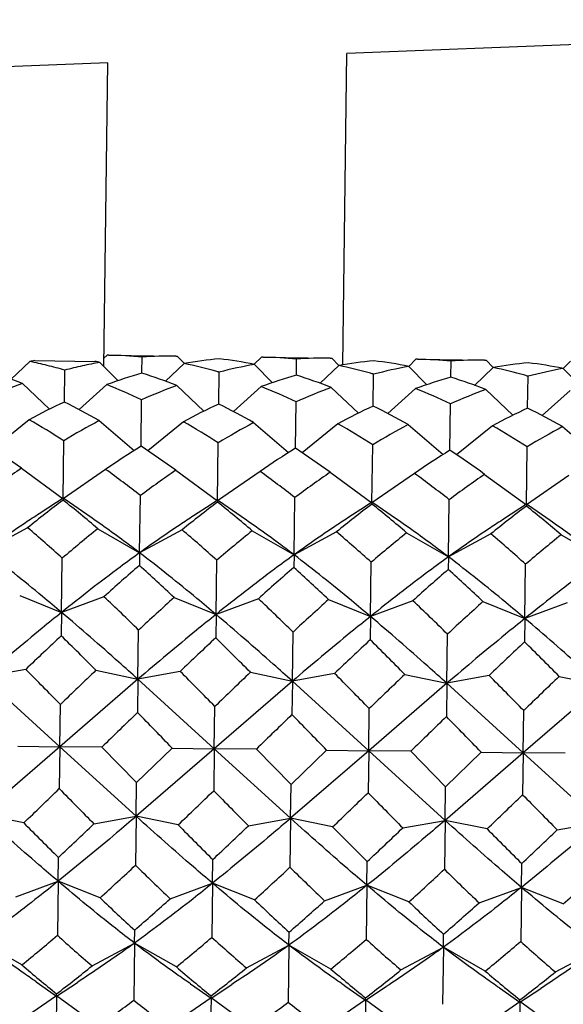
# Model space of a CAD drawing. Header units: inches. Extents: x 0 to 22, y 0 to 17.
# Tile 20 of 46: x 15.943 to 16.095, y 5.437 to 5.713. Entities that reach past the tile are written whole.
import ezdxf

# ---------------------------------------------------------------- set-up
doc = ezdxf.new("R2010")
doc.units = ezdxf.units.IN
doc.header["$LTSCALE"] = 1.21
doc.header["$MEASUREMENT"] = 0
doc.layers.get('0').update_dxf_attribs({"linetype": 'CONTINUOUS'})
doc.layers.add('02___PRT_ALL_AXES', color=7, linetype='CONTINUOUS')

msp = doc.modelspace()

# ---------------------------------------------------------------- linework, layer by layer
at = {"color": 7, "linetype": 'CONTINUOUS'}
for p, q in [((16.2748191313, 5.7125898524), (16.0345174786, 5.7031483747)), ((16.0333750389, 5.6158773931), (16.0345174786, 5.7031483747)), ((15.9675481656, 5.7005171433), (15.8690638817, 5.6966476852)), ((15.9664347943, 5.6154666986), (15.9675481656, 5.7005171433)), ((15.9456675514, 5.6168338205), (15.9404530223, 5.6118477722)), ((15.9470817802, 5.6170761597), (15.9639260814, 5.6168556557)), ((15.9653334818, 5.6165763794), (15.9704156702, 5.6114555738)), ((15.9673371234, 5.6185820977), (15.9664644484, 5.6177319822)), ((15.9677798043, 5.6185771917), (15.9673371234, 5.6185820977)), ((15.9771081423, 5.6137213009), (15.9771648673, 5.6180545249)), ((15.9889535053, 5.6162671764), (15.9837389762, 5.6112811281)), ((15.9865602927, 5.6183313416), (15.9870030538, 5.6183246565)), ((15.9870030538, 5.6183246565), (15.9889811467, 5.6162941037)), ((16.0106230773, 5.6180154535), (16.0085925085, 5.6160373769)), ((16.0110657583, 5.6180105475), (16.0106230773, 5.6180154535)), ((16.0203940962, 5.6131546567), (16.0204508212, 5.6174878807)), ((16.0298468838, 5.6177646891), (16.0302890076, 5.6177580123)), ((16.0302890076, 5.6177580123), (16.0322671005, 5.6157274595)), ((16.0539090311, 5.6174488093), (16.0518784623, 5.6154707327)), ((16.0543517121, 5.6174439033), (16.0539090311, 5.6174488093)), ((16.0636800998, 5.6125918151), (16.063736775, 5.6169212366)), ((16.0731317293, 5.6171980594), (16.0735749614, 5.6171913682)), ((16.0735749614, 5.6171913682), (16.0755530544, 5.6151608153)), ((16.0971949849, 5.6168821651), (16.0951644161, 5.6149040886)), ((15.9553534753, 5.605472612), (15.9554703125, 5.6143978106)), ((15.9771059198, 5.6135515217), (15.9771081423, 5.6137213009)), ((15.9986394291, 5.6049059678), (15.9987562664, 5.6138311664)), ((16.0086194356, 5.6160097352), (16.0137017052, 5.6108888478)), ((16.0322394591, 5.6157005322), (16.0270249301, 5.610714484)), ((16.0519053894, 5.6154430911), (16.0569876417, 5.6103222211)), ((16.0755254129, 5.615133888), (16.0703108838, 5.6101478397)), ((16.0951913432, 5.6148764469), (16.1002735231, 5.6097556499)), ((15.9436094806, 5.6106702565), (15.9511895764, 5.6034691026)), ((16.0203918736, 5.6129848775), (16.0203940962, 5.6131546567)), ((16.0419253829, 5.6043393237), (16.0420422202, 5.6132645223)), ((16.0636778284, 5.612418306), (16.0636800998, 5.6125918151)), ((16.0852113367, 5.6037726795), (16.085328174, 5.6126978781)), ((15.9672295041, 5.6103610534), (15.9594635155, 5.6033608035)), ((15.9868954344, 5.6101036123), (15.9944755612, 5.602902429)), ((16.0105154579, 5.6097944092), (16.0027494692, 5.6027941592)), ((16.0301813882, 5.6095369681), (16.0377614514, 5.6023358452)), ((16.0538014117, 5.6092277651), (16.046035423, 5.602227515)), ((16.0734673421, 5.6089703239), (16.0810474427, 5.6017691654)), ((16.0970873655, 5.6086611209), (16.0893213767, 5.6016608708)), ((15.9768381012, 5.5930928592), (15.9770084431, 5.6061052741)), ((16.0201240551, 5.592526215), (16.0202943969, 5.60553863)), ((16.0634100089, 5.5919595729), (16.0635803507, 5.6049719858)), ((15.9454541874, 5.6005349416), (15.9354229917, 5.5923921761)), ((15.9651201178, 5.6002775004), (15.9749347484, 5.5918749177)), ((15.9887401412, 5.5999682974), (15.9787089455, 5.5918255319)), ((16.0084060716, 5.5997108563), (16.0182207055, 5.5913082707)), ((16.0320260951, 5.5994016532), (16.0219948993, 5.5912588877)), ((16.0516920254, 5.5991442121), (16.0615066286, 5.5907416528)), ((16.0753120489, 5.598835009), (16.0652808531, 5.5906922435)), ((16.0949779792, 5.5985775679), (16.1047926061, 5.5901749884)), ((15.9549988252, 5.5783808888), (15.9552113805, 5.5946179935)), ((15.998284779, 5.5778142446), (15.9984973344, 5.5940513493)), ((16.0415707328, 5.5772476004), (16.0417832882, 5.5934847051)), ((16.0848566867, 5.5766809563), (16.085069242, 5.592918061)), ((15.9432985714, 5.5869198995), (15.9549988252, 5.5783808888)), ((15.9669185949, 5.5866106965), (15.9549988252, 5.5783808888)), ((15.9865845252, 5.5863532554), (15.998284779, 5.5778142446)), ((16.0102045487, 5.5860440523), (15.998284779, 5.5778142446)), ((16.029870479, 5.5857866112), (16.0415707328, 5.5772476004)), ((16.0534905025, 5.5854774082), (16.0415707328, 5.5772476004)), ((16.0731564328, 5.585219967), (16.0848566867, 5.5766809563)), ((16.0967764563, 5.584910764), (16.0848566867, 5.5766809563)), ((15.955001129, 5.5785568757), (15.9531902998, 5.5773603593)), ((15.9549990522, 5.5783982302), (15.9549940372, 5.578015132)), ((15.955001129, 5.5785568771), (15.9549990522, 5.5783982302)), ((15.9567800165, 5.5773133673), (15.955001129, 5.5785568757)), ((15.9764472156, 5.5632331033), (15.976656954, 5.5792550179)), ((15.9982870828, 5.5779902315), (15.9964762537, 5.5767937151)), ((15.998285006, 5.577831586), (15.998279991, 5.5774484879)), ((15.9982870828, 5.5779902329), (15.998285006, 5.577831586)), ((16.0000659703, 5.5767467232), (15.9982870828, 5.5779902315)), ((16.0197331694, 5.5626664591), (16.0199429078, 5.5786883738)), ((16.0630191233, 5.562099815), (16.0632288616, 5.5781217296)), ((15.9531902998, 5.5773603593), (15.948266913, 5.5741452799)), ((15.9616175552, 5.5739705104), (15.9567800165, 5.5773133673)), ((15.9964762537, 5.5767937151), (15.9915528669, 5.5735786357)), ((16.004903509, 5.5734038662), (16.0000659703, 5.5767467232)), ((16.0397622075, 5.576227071), (16.0348388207, 5.5730119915)), ((16.0415730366, 5.5774235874), (16.0397622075, 5.576227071)), ((16.0415709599, 5.5772649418), (16.0415659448, 5.5768818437)), ((16.0415730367, 5.5774235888), (16.0415709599, 5.5772649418)), ((16.0433519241, 5.576180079), (16.0415730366, 5.5774235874)), ((16.0481894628, 5.572837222), (16.0433519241, 5.576180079)), ((16.0830481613, 5.5756604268), (16.0781247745, 5.5724453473)), ((16.0848589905, 5.5768569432), (16.0830481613, 5.5756604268)), ((16.0848569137, 5.5766982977), (16.0848518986, 5.5763151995)), ((16.0848589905, 5.5768569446), (16.0848569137, 5.5766982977)), ((16.0866378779, 5.5756134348), (16.0848589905, 5.5768569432)), ((16.0914754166, 5.5722705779), (16.0866378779, 5.5756134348)), ((15.9450576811, 5.5702458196), (15.9331612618, 5.5637997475)), ((15.9647236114, 5.5699883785), (15.9764472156, 5.5632331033)), ((15.9883436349, 5.5696791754), (15.9764472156, 5.5632331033)), ((16.0080095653, 5.5694217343), (16.0197331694, 5.5626664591)), ((16.0316295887, 5.5691125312), (16.0197331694, 5.5626664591)), ((16.0512955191, 5.5688550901), (16.0630191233, 5.562099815)), ((16.0749155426, 5.5685458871), (16.0630191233, 5.562099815)), ((16.0945814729, 5.5682884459), (16.1063050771, 5.5615331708)), ((15.9545819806, 5.5465381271), (15.9547808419, 5.5617291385)), ((15.9764472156, 5.5632331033), (15.9764010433, 5.5597059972)), ((15.9978679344, 5.5459714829), (15.9980667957, 5.5611624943)), ((16.0197331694, 5.5626664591), (16.0196869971, 5.559139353)), ((16.0630191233, 5.562099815), (16.0629729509, 5.5585727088)), ((16.0411538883, 5.5454048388), (16.0413527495, 5.5605958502)), ((16.0844398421, 5.5448381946), (16.0846387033, 5.560029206)), ((15.9428317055, 5.5512560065), (15.9545819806, 5.5465381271)), ((15.9664517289, 5.5509468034), (15.9545819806, 5.5465381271)), ((15.9861176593, 5.5506893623), (15.9978679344, 5.5459714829)), ((16.0097376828, 5.5503801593), (15.9978679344, 5.5459714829)), ((16.0294036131, 5.5501227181), (16.0411538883, 5.5454048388)), ((16.0530236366, 5.5498135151), (16.0411538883, 5.5454048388)), ((16.0726895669, 5.5495560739), (16.0844398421, 5.5448381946)), ((16.0963095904, 5.5492468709), (16.0844398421, 5.5448381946)), ((15.9545819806, 5.5465381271), (15.9544961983, 5.5399852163)), ((15.9978679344, 5.5459714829), (15.9977821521, 5.5394185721)), ((16.0411538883, 5.5454048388), (16.041068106, 5.538851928)), ((16.0844398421, 5.5448381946), (16.0843540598, 5.5382852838)), ((15.9759835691, 5.5278151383), (15.9761639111, 5.5415914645)), ((16.0192695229, 5.5272484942), (16.0194498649, 5.5410248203)), ((16.0625554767, 5.52668185), (16.0627358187, 5.5404581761)), ((15.944538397, 5.5305776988), (15.9326976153, 5.5283817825)), ((15.9540893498, 5.5089060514), (15.9326976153, 5.5283817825)), ((15.9642043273, 5.5303202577), (15.9759835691, 5.5278151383)), ((15.9878243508, 5.5300110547), (15.9759835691, 5.5278151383)), ((16.0074902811, 5.5297536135), (16.0192695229, 5.5272484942)), ((16.0311103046, 5.5294444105), (16.0192695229, 5.5272484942)), ((16.0507762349, 5.5291869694), (16.0625554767, 5.52668185)), ((16.0743962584, 5.5288777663), (16.0625554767, 5.52668185)), ((16.0940621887, 5.5286203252), (16.1058414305, 5.5261152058)), ((15.9759835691, 5.5278151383), (15.9540893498, 5.5089060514)), ((15.9759835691, 5.5278151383), (15.9758614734, 5.5184882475)), ((15.9973753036, 5.5083394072), (15.9759835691, 5.5278151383)), ((16.0192695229, 5.5272484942), (15.9973753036, 5.5083394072)), ((16.0192695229, 5.5272484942), (16.0191474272, 5.5179216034)), ((16.0406612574, 5.507772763), (16.0192695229, 5.5272484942)), ((16.0625554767, 5.52668185), (16.0406612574, 5.507772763)), ((16.0625554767, 5.52668185), (16.062433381, 5.5173549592)), ((16.0839472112, 5.5072061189), (16.0625554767, 5.52668185)), ((16.1058414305, 5.5261152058), (16.0839472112, 5.5072061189)), ((15.9540893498, 5.5089060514), (15.9542442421, 5.5207382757)), ((15.9973753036, 5.5083394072), (15.9975301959, 5.5201716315)), ((16.0406612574, 5.507772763), (16.0408161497, 5.5196049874)), ((16.0839472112, 5.5072061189), (16.0841021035, 5.5190383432)), ((15.9540893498, 5.5089060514), (15.9321949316, 5.4899817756)), ((15.9422799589, 5.5091080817), (15.9540893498, 5.5089060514)), ((15.9540893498, 5.5089060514), (15.9539356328, 5.4971636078)), ((15.9658999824, 5.5087988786), (15.9540893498, 5.5089060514)), ((15.9754808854, 5.4894151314), (15.9540893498, 5.5089060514)), ((15.9756043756, 5.4988485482), (15.9658999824, 5.5087988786)), ((15.9973753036, 5.5083394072), (15.9754808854, 5.4894151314)), ((15.9756043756, 5.4988485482), (15.9855659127, 5.5085414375)), ((15.9855659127, 5.5085414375), (15.9973753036, 5.5083394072)), ((15.9973753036, 5.5083394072), (15.9972215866, 5.4965969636)), ((16.0091859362, 5.5082322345), (15.9973753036, 5.5083394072)), ((16.0187668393, 5.4888484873), (15.9973753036, 5.5083394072)), ((16.0188903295, 5.4982819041), (16.0091859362, 5.5082322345)), ((16.0406612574, 5.507772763), (16.0187668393, 5.4888484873)), ((16.0188903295, 5.4982819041), (16.0288518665, 5.5079747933)), ((16.0288518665, 5.5079747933), (16.0406612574, 5.507772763)), ((16.0406612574, 5.507772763), (16.0405075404, 5.4960303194)), ((16.05247189, 5.5076655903), (16.0406612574, 5.507772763)), ((16.0620527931, 5.4882818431), (16.0406612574, 5.507772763)), ((16.0621762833, 5.4977152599), (16.05247189, 5.5076655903)), ((16.0839472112, 5.5072061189), (16.0620527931, 5.4882818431)), ((16.0621762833, 5.4977152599), (16.0721378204, 5.5074081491)), ((16.0721378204, 5.5074081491), (16.0839472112, 5.5072061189)), ((16.0839472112, 5.5072061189), (16.0837934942, 5.4954636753)), ((16.0957578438, 5.5070989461), (16.0839472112, 5.5072061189)), ((16.1053387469, 5.4877151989), (16.0839472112, 5.5072061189)), ((15.9754808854, 5.4894151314), (15.9756043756, 5.4988485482)), ((16.0187668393, 5.4888484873), (16.0188903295, 5.4982819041)), ((16.0620527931, 5.4882818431), (16.0621762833, 5.4977152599)), ((15.9439753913, 5.4875696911), (15.9321949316, 5.4899817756)), ((15.9636413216, 5.48731225), (15.9754808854, 5.4894151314)), ((15.9754808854, 5.4894151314), (15.9753014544, 5.4757083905)), ((15.9872613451, 5.4870030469), (15.9754808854, 5.4894151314)), ((16.0069272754, 5.4867456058), (16.0187668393, 5.4888484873)), ((16.0187668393, 5.4888484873), (16.0185874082, 5.4751417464)), ((16.0305472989, 5.4864364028), (16.0187668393, 5.4888484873)), ((16.0502132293, 5.4861789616), (16.0620527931, 5.4882818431)), ((16.0620527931, 5.4882818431), (16.061873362, 5.4745751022)), ((16.0738332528, 5.4858697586), (16.0620527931, 5.4882818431)), ((16.0934991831, 5.4856123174), (16.1053387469, 5.4877151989)), ((15.9535959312, 5.471213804), (15.9536832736, 5.4778858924)), ((15.996881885, 5.4706471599), (15.9969692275, 5.4773192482)), ((16.0401678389, 5.4700805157), (16.0402551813, 5.476752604)), ((16.0834537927, 5.4695138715), (16.0835411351, 5.4761859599)), ((15.9417273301, 5.4668927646), (15.9535959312, 5.471213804)), ((15.9535959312, 5.471213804), (15.9533976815, 5.4560695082)), ((15.9653473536, 5.4665835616), (15.9535959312, 5.471213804)), ((15.9850132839, 5.4663261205), (15.996881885, 5.4706471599)), ((15.996881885, 5.4706471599), (15.9966836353, 5.455502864)), ((16.0086333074, 5.4660169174), (15.996881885, 5.4706471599)), ((16.0282992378, 5.4657594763), (16.0401678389, 5.4700805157)), ((16.0401678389, 5.4700805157), (16.0399695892, 5.4549362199)), ((16.0519192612, 5.4654502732), (16.0401678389, 5.4700805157)), ((16.0715851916, 5.4651928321), (16.0834537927, 5.4695138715)), ((16.0834537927, 5.4695138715), (16.083255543, 5.4543695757)), ((16.0952052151, 5.4648836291), (16.0834537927, 5.4695138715)), ((15.9750156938, 5.4538791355), (15.9750635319, 5.4575334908)), ((16.0183016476, 5.4533124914), (16.0183494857, 5.4569668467)), ((16.0615876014, 5.4527458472), (16.0616354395, 5.4564002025)), ((15.9434543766, 5.4477693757), (15.93172974, 5.4544457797)), ((15.963120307, 5.4475119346), (15.9750156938, 5.4538791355)), ((15.9750156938, 5.4538791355), (15.9748062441, 5.4378792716)), ((15.9867403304, 5.4472027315), (15.9750156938, 5.4538791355)), ((16.0064062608, 5.4469452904), (16.0183016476, 5.4533124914)), ((16.0183016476, 5.4533124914), (16.0180921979, 5.4373126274)), ((16.0300262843, 5.4466360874), (16.0183016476, 5.4533124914)), ((16.0496922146, 5.4463786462), (16.0615876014, 5.4527458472)), ((16.0615876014, 5.4527458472), (16.0613781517, 5.4367459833)), ((16.0733122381, 5.4460694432), (16.0615876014, 5.4527458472)), ((16.0929781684, 5.445812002), (16.1048735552, 5.452179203)), ((15.9474361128, 5.443039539), (15.9531751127, 5.4390674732)), ((15.9531751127, 5.4390674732), (15.9590161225, 5.4428879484)), ((15.9907220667, 5.4424728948), (15.9964610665, 5.438500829)), ((15.9531772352, 5.4392296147), (15.9531833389, 5.4396958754)), ((15.9964610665, 5.438500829), (16.0023020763, 5.4423213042)), ((16.0340080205, 5.4419062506), (16.0397470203, 5.4379341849)), ((16.0397470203, 5.4379341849), (16.0455880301, 5.44175466)), ((16.0772939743, 5.4413396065), (16.0830329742, 5.4373675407)), ((16.0830329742, 5.4373675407), (16.088873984, 5.4411880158)), ((15.9408110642, 5.43072903), (15.9531768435, 5.439199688)), ((15.9531768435, 5.439199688), (15.9529642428, 5.4229591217)), ((15.9531751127, 5.4390674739), (15.9531772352, 5.4392296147)), ((15.9531768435, 5.439199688), (15.9653166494, 5.4304082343)), ((15.984097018, 5.4301623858), (15.9964627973, 5.4386330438)), ((15.9964627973, 5.4386330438), (15.9962501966, 5.4223924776)), ((15.9964610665, 5.4385008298), (15.9964631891, 5.4386629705)), ((15.9964627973, 5.4386330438), (16.0086026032, 5.4298415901)), ((15.9964631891, 5.4386629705), (15.9964692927, 5.4391292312)), ((16.0273829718, 5.4295957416), (16.0397487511, 5.4380663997)), ((16.0397487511, 5.4380663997), (16.0395361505, 5.4218258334)), ((16.0397470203, 5.4379341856), (16.0397491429, 5.4380963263)), ((16.0397487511, 5.4380663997), (16.051888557, 5.4292749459)), ((16.0397491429, 5.4380963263), (16.0397552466, 5.4385625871)), ((16.0706689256, 5.4290290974), (16.0830347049, 5.4374997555)), ((16.0830347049, 5.4374997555), (16.0828221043, 5.4212591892)), ((16.0830329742, 5.4373675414), (16.0830350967, 5.4375296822)), ((16.0947358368, 5.4290278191), (16.0830347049, 5.4374997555)), ((16.0830350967, 5.4375296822), (16.0830412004, 5.4379959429))]:
    msp.add_line(p, q, dxfattribs=at)
for centre, radius, start, end in [((15.9662993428, 5.5006797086), 0.1179722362, 99.3752064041, 100.0720728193), ((15.921454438, 5.4986558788), 0.1206329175, 76.0332134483, 78.4210920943), ((15.9864444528, 5.4978067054), 0.1206312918, 100.0788968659, 102.4651109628), ((15.9416682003, 5.501002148), 0.1179722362, 78.4279271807, 79.1247935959), ((15.9663157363, 5.5077672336), 0.1108196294, 84.3818015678, 89.2430279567), ((15.9851232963, 5.5075210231), 0.1108196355, 89.2570257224, 94.1181983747), ((16.0090745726, 5.5033571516), 0.1146888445, 95.1371053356, 100.104293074), ((15.9641508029, 5.4955338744), 0.1232546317, 74.1294423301, 78.39102269), ((15.9855496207, 5.5036650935), 0.1146888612, 78.3957072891, 83.3628943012), ((16.0096016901, 5.5072005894), 0.1108196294, 84.3818015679, 89.2430278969), ((16.0284092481, 5.5069544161), 0.1108195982, 89.2566949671, 94.1181987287), ((16.0523605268, 5.5027905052), 0.1146888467, 95.1371053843, 100.1042930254), ((16.0288355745, 5.5030984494), 0.1146888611, 78.3957072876, 83.3628943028), ((16.0528876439, 5.5066339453), 0.1108196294, 84.3818015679, 89.2430279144), ((16.0716952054, 5.5063877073), 0.110819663, 89.2572702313, 94.1181981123), ((16.0956464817, 5.5022238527), 0.1146888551, 95.1371055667, 100.1042928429), ((16.0721215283, 5.5025318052), 0.1146888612, 78.3957072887, 83.3628943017), ((15.8934477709, 5.4837431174), 0.1364796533, 68.436027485, 72.7938388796), ((15.9202739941, 5.4939214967), 0.1255122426, 73.7146433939, 76.0319090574), ((15.9875004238, 5.4930432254), 0.1255104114, 102.4664373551, 104.7853675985), ((16.0140514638, 5.4821643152), 0.1364796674, 105.7061613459, 110.0639722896), ((15.9367337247, 5.4831764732), 0.1364796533, 68.4360274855, 72.793838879), ((15.9629509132, 5.4912074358), 0.1277442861, 73.7225297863, 74.1424391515), ((16.0303672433, 5.4941331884), 0.1238016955, 100.1174452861, 104.7934703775), ((16.0074367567, 5.4949672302), 0.1232546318, 74.1294422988, 78.3910226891), ((16.006236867, 5.4906407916), 0.1277442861, 73.7225297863, 74.1424391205), ((16.0736531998, 5.4935665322), 0.1238017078, 100.1174455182, 104.7934701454), ((16.0507227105, 5.4944005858), 0.123254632, 74.1294421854, 78.3910226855), ((16.1169391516, 5.4929998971), 0.1238016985, 100.1174453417, 104.7934703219), ((15.9973682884, 5.4635134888), 0.1566688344, 110.0680870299, 113.9691161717), ((16.0573374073, 5.4815977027), 0.1364796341, 105.7061608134, 110.063972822), ((15.9800196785, 5.4826098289), 0.1364796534, 68.4360274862, 72.7938388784), ((16.1006233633, 5.4810310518), 0.1364796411, 105.7061609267, 110.0639727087), ((16.0233056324, 5.4820431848), 0.1364796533, 68.4360274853, 72.7938388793), ((16.0495228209, 5.4900741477), 0.1277442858, 73.7225297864, 74.142439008), ((15.9096369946, 5.464661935), 0.1566688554, 64.53088409, 68.4319127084), ((16.0406542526, 5.4629468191), 0.156668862, 110.0680873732, 113.9691158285), ((15.9529229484, 5.4640952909), 0.1566688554, 64.5308840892, 68.4319127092), ((16.0839402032, 5.4623801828), 0.1566688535, 110.0680872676, 113.969115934), ((15.9962089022, 5.4635286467), 0.1566688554, 64.5308840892, 68.4319127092), ((16.127226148, 5.461813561), 0.1566688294, 110.0680869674, 113.9691162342), ((16.0308865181, 5.4413518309), 0.1806597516, 114.7144524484, 118.2221074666), ((15.8755501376, 5.4433853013), 0.1806597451, 60.2778924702, 63.7855476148), ((16.0741724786, 5.4407851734), 0.1806597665, 114.7144525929, 118.2221073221), ((15.9188360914, 5.4428186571), 0.1806597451, 60.2778924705, 63.7855476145), ((16.1174584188, 5.4402185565), 0.180659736, 114.7144522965, 118.2221076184), ((15.9621220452, 5.4422520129), 0.1806597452, 60.2778924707, 63.7855476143), ((16.1607443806, 5.4396518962), 0.180659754, 114.7144524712, 118.2221074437), ((16.005407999, 5.4416853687), 0.1806597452, 60.2778924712, 63.7855476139), ((15.8383531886, 5.4129193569), 0.2160329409, 57.2531893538, 60.2799667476), ((16.0672731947, 5.4099226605), 0.2160329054, 118.2200330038, 121.2468108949), ((15.8816391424, 5.4123527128), 0.2160329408, 57.2531893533, 60.2799667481), ((16.1105591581, 5.4093559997), 0.2160329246, 118.2200331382, 121.2468107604), ((15.9249250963, 5.4117860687), 0.2160329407, 57.2531893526, 60.2799667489), ((16.1538451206, 5.4087893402), 0.2160329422, 118.2200332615, 121.2468106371), ((15.9682110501, 5.4112194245), 0.2160329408, 57.2531893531, 60.2799667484), ((16.1971310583, 5.4082227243), 0.2160329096, 118.2200330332, 121.2468108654), ((15.7926430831, 5.3792673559), 0.2565475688, 54.0384698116, 56.6843633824), ((16.1120867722, 5.3750855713), 0.2565476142, 121.8156368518, 124.4615299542), ((15.8359290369, 5.3787007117), 0.2565475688, 54.0384698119, 56.6843633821), ((16.1553727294, 5.374518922), 0.2565476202, 121.8156368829, 124.4615299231), ((15.8792149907, 5.3781340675), 0.2565475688, 54.038469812, 56.684363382), ((16.1986586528, 5.3739523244), 0.2565475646, 121.8156365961, 124.4615302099), ((15.9225009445, 5.3775674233), 0.2565475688, 54.0384698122, 56.6843633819), ((16.1219317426, 5.3265926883), 0.3157215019, 124.4574109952, 126.6723082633), ((15.7815320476, 5.3310487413), 0.3157215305, 51.827691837, 54.0425889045), ((16.1652177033, 5.3260260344), 0.3157215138, 124.4574110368, 126.6723082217), ((15.8248180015, 5.3304820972), 0.3157215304, 51.8276918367, 54.0425889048), ((16.2085037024, 5.325459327), 0.3157215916, 124.4574113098, 126.6723079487), ((15.8681039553, 5.3299154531), 0.3157215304, 51.8276918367, 54.0425889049), ((16.2517895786, 5.3248927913), 0.3157214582, 124.4574108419, 126.6723084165), ((16.186789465, 5.2713279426), 0.3844296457, 127.0821367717, 128.9621084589), ((15.7152499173, 5.2775007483), 0.3844296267, 49.5378914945, 51.4178632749), ((16.2300753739, 5.2707613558), 0.3844295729, 127.0821365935, 128.9621086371), ((15.7585358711, 5.2769341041), 0.3844296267, 49.5378914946, 51.4178632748), ((16.2733613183, 5.2701947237), 0.3844295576, 127.0821365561, 128.9621086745), ((15.801821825, 5.2763674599), 0.3844296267, 49.5378914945, 51.4178632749), ((16.3166473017, 5.2696280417), 0.3844296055, 127.0821366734, 128.9621085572), ((15.8451077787, 5.2758008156), 0.3844296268, 49.5378914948, 51.4178632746), ((15.6277883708, 5.1982232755), 0.4889382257, 48.0269682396, 49.5416986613), ((16.272145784, 5.189788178), 0.4889382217, 128.9583013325, 130.4730317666), ((15.6710743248, 5.1976566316), 0.4889382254, 48.0269682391, 49.5416986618), ((16.3154317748, 5.1892214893), 0.4889382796, 128.9583014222, 130.4730316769), ((15.7143602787, 5.1970899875), 0.4889382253, 48.026968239, 49.5416986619), ((16.3587177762, 5.1886547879), 0.488938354, 128.9583015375, 130.4730315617), ((15.7576462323, 5.1965233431), 0.4889382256, 48.0269682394, 49.5416986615), ((16.4020036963, 5.1880881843), 0.4889383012, 128.9583014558, 130.4730316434), ((16.3807513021, 5.0903860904), 0.6194839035, 130.7470820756, 131.9731146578), ((15.5599040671, 5.1011316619), 0.6194837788, 46.5268852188, 47.7529180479), ((16.4240370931, 5.0898196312), 0.6194836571, 130.7470818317, 131.9731149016), ((15.6031900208, 5.1005650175), 0.619483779, 46.526885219, 47.7529180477), ((16.4673230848, 5.0892529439), 0.6194837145, 130.7470818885, 131.9731148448), ((15.6464759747, 5.0999983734), 0.6194837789, 46.5268852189, 47.7529180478), ((15.3853658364, 4.9379774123), 0.8446255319, 45.6147570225, 46.5295405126), ((16.5509586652, 4.922719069), 0.8446253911, 131.9704594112, 132.8852430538), ((15.4286517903, 4.9374107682), 0.8446255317, 45.6147570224, 46.5295405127), ((16.5942447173, 4.9221523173), 0.8446255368, 131.9704594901, 132.8852429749), ((15.4719377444, 4.9368441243), 0.8446255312, 45.6147570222, 46.5295405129), ((16.6375305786, 4.9215857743), 0.8446253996, 131.9704594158, 132.8852430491), ((16.7668547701, 4.670134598), 1.1901960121, 133.0425918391, 133.7020563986), ((15.1196460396, 4.6916978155), 1.1901959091, 44.7979435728, 45.4574081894), ((16.8101407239, 4.6695679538), 1.1901960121, 133.0425918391, 133.7020563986), ((15.1629319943, 4.6911311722), 1.1901959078, 44.7979435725, 45.4574081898), ((16.8534265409, 4.6690014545), 1.1901958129, 133.042591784, 133.7020564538), ((15.2062179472, 4.6905645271), 1.190195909, 44.7979435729, 45.4574081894), ((16.8967126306, 4.6684346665), 1.1901960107, 133.0425918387, 133.702056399), ((15.2495039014, 4.6899978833), 1.1901959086, 44.7979435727, 45.4574081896), ((14.5454348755, 4.1407613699), 1.9720750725, 44.4076564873, 44.8092039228), ((17.3264472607, 4.1043559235), 1.9720750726, 133.6907960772, 134.0923435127), ((14.5887208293, 4.1401947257), 1.9720750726, 44.4076564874, 44.8092039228), ((17.3697332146, 4.1037892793), 1.9720750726, 133.6907960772, 134.0923435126), ((14.6320067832, 4.1396280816), 1.9720750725, 44.4076564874, 44.8092039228), ((17.4130191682, 4.1032226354), 1.9720750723, 133.6907960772, 134.0923435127), ((14.6752927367, 4.1390614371), 1.9720750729, 44.4076564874, 44.8092039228), ((17.456305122, 4.1026559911), 1.9720750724, 133.6907960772, 134.0923435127), ((20.4324666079, 0.9267558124), 6.3988542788, 134.1444120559, 134.2688430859), ((11.4005859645, 1.0449896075), 6.3988542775, 44.2311569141, 44.3555879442), ((20.4757525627, 0.9261891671), 6.3988542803, 134.1444120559, 134.2688430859), ((11.4438719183, 1.0444229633), 6.3988542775, 44.2311569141, 44.3555879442), ((20.519038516, 0.9256225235), 6.3988542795, 134.1444120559, 134.2688430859), ((11.4871578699, 1.0438563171), 6.3988542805, 44.2311569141, 44.3555879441), ((14.5044371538, 6.9920410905), 2.0822354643, 313.7364874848, 314.1170218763), ((17.4420687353, 6.9535853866), 2.0822354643, 224.3829781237, 224.7635125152), ((14.5477231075, 6.9914744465), 2.0822354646, 313.7364874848, 314.1170218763), ((17.4853546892, 6.9530187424), 2.0822354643, 224.3829781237, 224.7635125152), ((14.5910090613, 6.9909078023), 2.0822354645, 313.7364874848, 314.1170218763), ((17.5286406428, 6.9524520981), 2.082235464, 224.3829781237, 224.7635125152), ((14.6342950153, 6.990341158), 2.0822354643, 313.7364874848, 314.1170218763), ((17.5719265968, 6.951885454), 2.0822354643, 224.3829781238, 224.7635125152), ((16.8189845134, 6.3550470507), 1.2321355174, 224.7523449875, 225.3899727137), ((15.1116399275, 6.3773974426), 1.2321355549, 313.1100272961, 313.7476550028), ((16.8622704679, 6.3544804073), 1.2321355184, 224.7523449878, 225.3899727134), ((15.1549258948, 6.3768307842), 1.2321355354, 313.110027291, 313.7476550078), ((16.9055564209, 6.3539137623), 1.2321355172, 224.7523449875, 225.3899727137), ((15.1982117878, 6.3762642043), 1.2321356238, 313.1100273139, 313.747654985), ((16.9488423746, 6.353347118), 1.2321355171, 224.7523449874, 225.3899727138), ((15.2414977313, 6.375697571), 1.2321356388, 313.1100273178, 313.7476549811), ((15.3841696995, 6.1105708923), 0.8674601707, 312.065226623, 312.9571475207), ((16.5828492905, 6.0948791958), 0.8674600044, 225.5428523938, 226.4347734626), ((15.4274557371, 6.1100041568), 0.8674600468, 312.0652265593, 312.9571475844), ((16.626135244, 6.0943125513), 0.8674600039, 225.5428523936, 226.4347734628), ((15.4707417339, 6.1094374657), 0.8674599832, 312.0652265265, 312.9571476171), ((16.6694211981, 6.0937459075), 0.8674600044, 225.5428523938, 226.4347734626), ((15.5140276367, 6.1088708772), 0.8674600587, 312.0652265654, 312.9571475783), ((16.4018039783, 5.9254237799), 0.6332682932, 226.4321711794, 227.6335465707), ((15.5607172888, 5.9364341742), 0.6332682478, 310.8664533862, 312.0678288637), ((16.4450899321, 5.9248571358), 0.6332682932, 226.4321711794, 227.6335465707), ((15.6040032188, 5.935867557), 0.6332682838, 310.8664534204, 312.0678288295), ((16.4883758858, 5.9242904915), 0.6332682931, 226.4321711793, 227.6335465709), ((15.6472892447, 5.9353008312), 0.6332681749, 310.8664533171, 312.0678289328), ((15.6289339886, 5.8346611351), 0.4986063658, 309.1090946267, 310.5975067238), ((16.2759743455, 5.8127607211), 0.4809202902, 227.8751231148, 229.4182755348), ((15.6722198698, 5.8340945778), 0.498606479, 309.1090947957, 310.5975065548), ((16.3309464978, 5.8254712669), 0.498606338, 227.9024932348, 229.3909054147), ((15.7155059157, 5.8335278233), 0.4986063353, 309.1090945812, 310.5975067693), ((16.3742324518, 5.8249046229), 0.4986063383, 227.9024932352, 229.3909054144), ((15.7587918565, 5.8329611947), 0.4986063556, 309.1090946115, 310.597506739), ((16.4175184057, 5.8243379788), 0.4986063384, 227.9024932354, 229.3909054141), ((16.2066365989, 5.7550181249), 0.4045573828, 229.4173993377, 231.2079842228), ((15.7162495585, 5.7511470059), 0.3913303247, 307.2617520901, 309.1128643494), ((16.2414747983, 5.7442715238), 0.3913304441, 229.387135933, 231.2382476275), ((15.7595354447, 5.7505804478), 0.3913304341, 307.261752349, 309.1128640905), ((16.284760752, 5.7437048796), 0.391330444, 229.3871359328, 231.2382476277), ((15.8028214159, 5.7500137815), 0.391330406, 307.2617522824, 309.1128641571), ((16.3280467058, 5.7431382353), 0.3913304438, 229.3871359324, 231.2382476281), ((15.8461074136, 5.7494470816), 0.391330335, 307.2617521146, 309.1128643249), ((15.782038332, 5.6950195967), 0.3213730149, 304.7066928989, 306.8574417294), ((16.1684308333, 5.6822558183), 0.3117857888, 231.6094870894, 233.8263785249), ((15.825324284, 5.6944529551), 0.321373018, 304.7066929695, 306.8574417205), ((16.2175251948, 5.6893187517), 0.3213730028, 231.6425582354, 233.7933073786)]:
    msp.add_arc(centre, radius, start, end, dxfattribs=at)
for points, knots in [([(15.9482669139, 5.5741452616), (15.9470028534, 5.573327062), (15.941902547, 5.5699746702), (15.9368917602, 5.5664868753), (15.9331612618, 5.5637997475)], [0, 0, 0, 0, 0.2467123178, 1, 1, 1, 1]), ([(15.9764472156, 5.5632331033), (15.9752172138, 5.5641689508), (15.9703399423, 5.5678379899), (15.9653775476, 5.5713946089), (15.9616175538, 5.5739704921)], [0, 0, 0, 0, 0.2532331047, 1, 1, 1, 1]), ([(15.9915528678, 5.5735786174), (15.9902888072, 5.5727604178), (15.9851885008, 5.569408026), (15.980177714, 5.5659202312), (15.9764472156, 5.5632331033)], [0, 0, 0, 0, 0.2467123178, 1, 1, 1, 1]), ([(16.0197331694, 5.5626664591), (16.0185031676, 5.5636023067), (16.0136258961, 5.5672713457), (16.0086635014, 5.5708279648), (16.0049035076, 5.5734038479)], [0, 0, 0, 0, 0.2532331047, 1, 1, 1, 1]), ([(16.0348388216, 5.5730119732), (16.033574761, 5.5721937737), (16.0284744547, 5.5688413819), (16.0234636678, 5.565353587), (16.0197331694, 5.5626664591)], [0, 0, 0, 0, 0.2467123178, 1, 1, 1, 1]), ([(16.0630191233, 5.562099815), (16.0617891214, 5.5630356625), (16.0569118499, 5.5667047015), (16.0519494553, 5.5702613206), (16.0481894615, 5.5728372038)], [0, 0, 0, 0, 0.2532331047, 1, 1, 1, 1]), ([(16.0781247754, 5.572445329), (16.0768607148, 5.5716271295), (16.0717604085, 5.5682747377), (16.0667496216, 5.5647869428), (16.0630191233, 5.562099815)], [0, 0, 0, 0, 0.2467123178, 1, 1, 1, 1]), ([(16.1063050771, 5.5615331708), (16.1050750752, 5.5624690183), (16.1001978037, 5.5661380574), (16.0952354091, 5.5696946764), (16.0914754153, 5.5722705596)], [0, 0, 0, 0, 0.2532331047, 1, 1, 1, 1]), ([(15.9545819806, 5.5465381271), (15.9528056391, 5.5480404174), (15.9457737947, 5.5539269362), (15.9386080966, 5.5596555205), (15.9331612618, 5.5637997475)], [0, 0, 0, 0, 0.2536833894, 1, 1, 1, 1]), ([(15.9764472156, 5.5632331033), (15.9746158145, 5.5619139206), (15.9672172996, 5.5564946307), (15.9599759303, 5.5508628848), (15.9545819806, 5.5465381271)], [0, 0, 0, 0, 0.2461159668, 1, 1, 1, 1]), ([(15.9978679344, 5.5459714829), (15.9960915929, 5.5474737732), (15.9890597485, 5.553360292), (15.9818940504, 5.5590888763), (15.9764472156, 5.5632331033)], [0, 0, 0, 0, 0.2536833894, 1, 1, 1, 1]), ([(16.0197331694, 5.5626664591), (16.0179017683, 5.5613472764), (16.0105032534, 5.5559279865), (16.0032618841, 5.5502962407), (15.9978679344, 5.5459714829)], [0, 0, 0, 0, 0.2461159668, 1, 1, 1, 1]), ([(16.0411538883, 5.5454048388), (16.0393775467, 5.546907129), (16.0323457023, 5.5527936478), (16.0251800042, 5.5585222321), (16.0197331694, 5.5626664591)], [0, 0, 0, 0, 0.2536833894, 1, 1, 1, 1]), ([(16.0630191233, 5.562099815), (16.0611877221, 5.5607806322), (16.0537892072, 5.5553613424), (16.046547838, 5.5497295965), (16.0411538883, 5.5454048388)], [0, 0, 0, 0, 0.2461159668, 1, 1, 1, 1]), ([(16.0844398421, 5.5448381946), (16.0826635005, 5.5463404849), (16.0756316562, 5.5522270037), (16.068465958, 5.557955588), (16.0630191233, 5.562099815)], [0, 0, 0, 0, 0.2536833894, 1, 1, 1, 1]), ([(16.1063050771, 5.5615331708), (16.1044736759, 5.560213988), (16.097075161, 5.5547946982), (16.0898337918, 5.5491629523), (16.0844398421, 5.5448381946)], [0, 0, 0, 0, 0.2461159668, 1, 1, 1, 1]), ([(15.9545819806, 5.5465381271), (15.9527517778, 5.5450707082), (15.9453866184, 5.5391038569), (15.9381266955, 5.5330081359), (15.9326976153, 5.5283817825)], [0, 0, 0, 0, 0.2474846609, 1, 1, 1, 1]), ([(15.9759835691, 5.5278151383), (15.9742049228, 5.5294130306), (15.9671381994, 5.5357301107), (15.9599937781, 5.5419612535), (15.9545819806, 5.5465381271)], [0, 0, 0, 0, 0.2522494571, 1, 1, 1, 1]), ([(15.9978679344, 5.5459714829), (15.9960377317, 5.5445040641), (15.9886725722, 5.5385372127), (15.9814126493, 5.5324414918), (15.9759835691, 5.5278151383)], [0, 0, 0, 0, 0.2474846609, 1, 1, 1, 1]), ([(16.0192695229, 5.5272484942), (16.0174908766, 5.5288463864), (16.0104241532, 5.5351634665), (16.0032797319, 5.5413946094), (15.9978679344, 5.5459714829)], [0, 0, 0, 0, 0.2522494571, 1, 1, 1, 1]), ([(16.0411538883, 5.5454048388), (16.0393236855, 5.5439374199), (16.0319585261, 5.5379705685), (16.0246986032, 5.5318748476), (16.0192695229, 5.5272484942)], [0, 0, 0, 0, 0.2474846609, 1, 1, 1, 1]), ([(16.0625554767, 5.52668185), (16.0607768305, 5.5282797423), (16.053710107, 5.5345968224), (16.0465656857, 5.5408279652), (16.0411538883, 5.5454048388)], [0, 0, 0, 0, 0.2522494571, 1, 1, 1, 1]), ([(16.0844398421, 5.5448381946), (16.0826096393, 5.5433707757), (16.0752444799, 5.5374039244), (16.067984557, 5.5313082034), (16.0625554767, 5.52668185)], [0, 0, 0, 0, 0.2474846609, 1, 1, 1, 1]), ([(16.1058414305, 5.5261152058), (16.1040627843, 5.5277130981), (16.0969960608, 5.5340301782), (16.0898516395, 5.540261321), (16.0844398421, 5.5448381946)], [0, 0, 0, 0, 0.2522494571, 1, 1, 1, 1]), ([(15.9535959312, 5.471213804), (15.951804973, 5.4727334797), (15.9446005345, 5.4789083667), (15.9375022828, 5.4852061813), (15.9321949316, 5.4899817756)], [0, 0, 0, 0, 0.2475450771, 1, 1, 1, 1]), ([(15.9754808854, 5.4894151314), (15.9736608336, 5.4878616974), (15.9664292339, 5.4817190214), (15.9591245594, 5.4756613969), (15.9535959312, 5.471213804)], [0, 0, 0, 0, 0.2521871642, 1, 1, 1, 1]), ([(15.996881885, 5.4706471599), (15.9950909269, 5.4721668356), (15.9878864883, 5.4783417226), (15.9807882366, 5.4846395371), (15.9754808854, 5.4894151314)], [0, 0, 0, 0, 0.2475450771, 1, 1, 1, 1]), ([(16.0187668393, 5.4888484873), (16.0169467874, 5.4872950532), (16.0097151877, 5.4811523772), (16.0024105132, 5.4750947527), (15.996881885, 5.4706471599)], [0, 0, 0, 0, 0.2521871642, 1, 1, 1, 1]), ([(16.0401678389, 5.4700805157), (16.0383768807, 5.4716001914), (16.0311724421, 5.4777750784), (16.0240741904, 5.484072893), (16.0187668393, 5.4888484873)], [0, 0, 0, 0, 0.2475450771, 1, 1, 1, 1]), ([(16.0620527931, 5.4882818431), (16.0602327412, 5.486728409), (16.0530011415, 5.480585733), (16.045696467, 5.4745281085), (16.0401678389, 5.4700805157)], [0, 0, 0, 0, 0.2521871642, 1, 1, 1, 1]), ([(16.0834537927, 5.4695138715), (16.0816628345, 5.4710335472), (16.0744583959, 5.4772084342), (16.0673601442, 5.4835062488), (16.0620527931, 5.4882818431)], [0, 0, 0, 0, 0.2475450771, 1, 1, 1, 1]), ([(16.1053387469, 5.4877151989), (16.103518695, 5.4861617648), (16.0962870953, 5.4800190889), (16.0889824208, 5.4739614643), (16.0834537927, 5.4695138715)], [0, 0, 0, 0, 0.2521871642, 1, 1, 1, 1]), ([(15.9535959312, 5.471213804), (15.9517806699, 5.4697534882), (15.9445953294, 5.4640311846), (15.9372823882, 5.4584671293), (15.93172974, 5.4544457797)], [0, 0, 0, 0, 0.2536290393, 1, 1, 1, 1]), ([(15.9750156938, 5.4538791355), (15.9732196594, 5.4552529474), (15.9659674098, 5.4608909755), (15.9588758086, 5.4667336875), (15.9535959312, 5.471213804)], [0, 0, 0, 0, 0.2461668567, 1, 1, 1, 1]), ([(15.996881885, 5.4706471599), (15.9950666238, 5.4691868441), (15.9878812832, 5.4634645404), (15.980568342, 5.4579004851), (15.9750156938, 5.4538791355)], [0, 0, 0, 0, 0.2536290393, 1, 1, 1, 1]), ([(16.0183016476, 5.4533124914), (16.0165056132, 5.4546863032), (16.0092533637, 5.4603243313), (16.0021617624, 5.4661670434), (15.996881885, 5.4706471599)], [0, 0, 0, 0, 0.2461668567, 1, 1, 1, 1]), ([(16.0401678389, 5.4700805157), (16.0383525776, 5.4686201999), (16.031167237, 5.4628978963), (16.0238542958, 5.457333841), (16.0183016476, 5.4533124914)], [0, 0, 0, 0, 0.2536290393, 1, 1, 1, 1]), ([(16.0615876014, 5.4527458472), (16.059791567, 5.4541196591), (16.0525393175, 5.4597576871), (16.0454477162, 5.4656003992), (16.0401678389, 5.4700805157)], [0, 0, 0, 0, 0.2461668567, 1, 1, 1, 1]), ([(16.0834537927, 5.4695138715), (16.0816385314, 5.4680535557), (16.0744531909, 5.4623312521), (16.0671402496, 5.4567671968), (16.0615876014, 5.4527458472)], [0, 0, 0, 0, 0.2536290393, 1, 1, 1, 1]), ([(16.1048735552, 5.452179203), (16.1030775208, 5.4535530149), (16.0958252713, 5.459191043), (16.08873367, 5.465033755), (16.0834537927, 5.4695138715)], [0, 0, 0, 0, 0.2461668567, 1, 1, 1, 1]), ([(15.9474361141, 5.443039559), (15.9461200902, 5.4439411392), (15.9408090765, 5.4476379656), (15.9356023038, 5.4514836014), (15.93172974, 5.4544457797)], [0, 0, 0, 0, 0.2465274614, 1, 1, 1, 1]), ([(15.9750156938, 5.4538791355), (15.9736876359, 5.4529173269), (15.96842541, 5.4491517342), (15.9630716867, 5.4455130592), (15.9590161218, 5.4428879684)], [0, 0, 0, 0, 0.2534101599, 1, 1, 1, 1]), ([(15.9907220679, 5.4424729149), (15.9894060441, 5.4433744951), (15.9840950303, 5.4470713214), (15.9788882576, 5.4509169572), (15.9750156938, 5.4538791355)], [0, 0, 0, 0, 0.2465274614, 1, 1, 1, 1]), ([(16.0183016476, 5.4533124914), (16.0169735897, 5.4523506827), (16.0117113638, 5.44858509), (16.0063576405, 5.444946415), (16.0023020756, 5.4423213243)], [0, 0, 0, 0, 0.2534101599, 1, 1, 1, 1]), ([(16.0340080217, 5.4419062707), (16.0326919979, 5.4428078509), (16.0273809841, 5.4465046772), (16.0221742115, 5.4503503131), (16.0183016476, 5.4533124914)], [0, 0, 0, 0, 0.2465274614, 1, 1, 1, 1]), ([(16.0615876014, 5.4527458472), (16.0602595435, 5.4517840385), (16.0549973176, 5.4480184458), (16.0496435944, 5.4443797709), (16.0455880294, 5.4417546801)], [0, 0, 0, 0, 0.2534101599, 1, 1, 1, 1]), ([(16.0772939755, 5.4413396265), (16.0759779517, 5.4422412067), (16.0706669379, 5.4459380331), (16.0654601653, 5.4497836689), (16.0615876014, 5.4527458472)], [0, 0, 0, 0, 0.2465274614, 1, 1, 1, 1]), ([(16.1048735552, 5.452179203), (16.1035454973, 5.4512173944), (16.0982832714, 5.4474518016), (16.0929295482, 5.4438131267), (16.0888739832, 5.4411880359)], [0, 0, 0, 0, 0.2534101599, 1, 1, 1, 1])]:
    msp.add_open_spline(points, degree=3, knots=knots, dxfattribs=at)
at = {"layer": '02___PRT_ALL_AXES', "color": 7, "linetype": 'CONTINUOUS'}
for p, q in [((15.9677798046, 5.6185771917), (15.9865603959, 5.6183313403)), ((16.0110657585, 5.6180105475), (16.0298463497, 5.6177646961)), ((16.0543517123, 5.6174439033), (16.0731323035, 5.6171980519))]:
    msp.add_line(p, q, dxfattribs=at)

doc.saveas('drawing.dxf')
